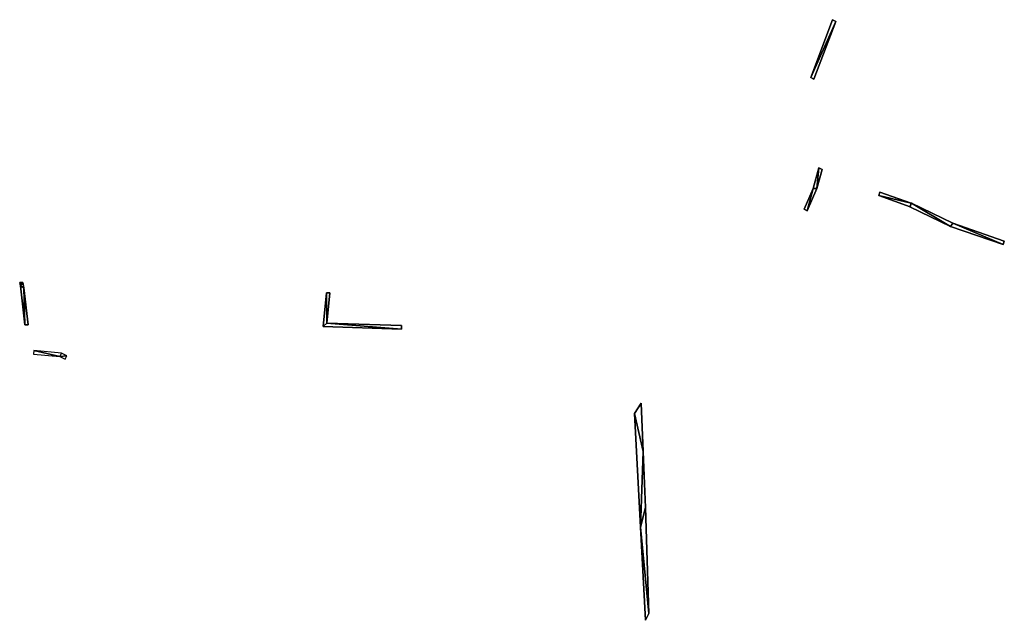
# Model space of a CAD drawing. Header units: inches. Extents: x 92370 to 92610, y 1600246 to 1600363.
# Tile 4 of 8: x 92505 to 92577, y 1600246 to 1600290. Entities that reach past the tile are written whole.
import ezdxf

# ---------------------------------------------------------------- set-up
doc = ezdxf.new("R2010")
doc.units = ezdxf.units.IN
doc.header["$MEASUREMENT"] = 0
doc.layers.add('Objekter_Mur', color=10, linetype='Continuous')

msp = doc.modelspace()

# ---------------------------------------------------------------- meshes
at = {"layer": 'Objekter_Mur', "color": 24, "true_color": 0xaa170d}
mesh = msp.add_polyface(dxfattribs=at)
corners = [(92564.367, 1600289.5, 106.323), (92562.562, 1600285.438, 106.302), (92562.789, 1600285.312, 106.29), (92564.141, 1600289.625, 106.343), (92564.367, 1600289.5, 107.04), (92562.562, 1600285.438, 107.04), (92562.789, 1600285.312, 107.04), (92564.141, 1600289.625, 107.04)]
mesh.append_faces([[corners[k] for k in face] for face in [(4, 6, 0), (6, 2, 0), (6, 5, 1), (6, 1, 2), (5, 7, 3), (5, 3, 1), (7, 4, 3), (4, 0, 3), (4, 6, 0), (6, 2, 0), (6, 5, 1), (6, 1, 2), (5, 7, 3), (5, 3, 1), (7, 4, 3), (4, 0, 3), (4, 7, 5), (4, 5, 6), (4, 7, 5), (4, 5, 6), (0, 3, 1), (0, 1, 2), (0, 3, 1), (0, 1, 2)]], dxfattribs={"color": 254})
mesh = msp.add_polyface(dxfattribs=at)
corners = [(92564.367, 1600289.5, 106.323), (92562.562, 1600285.438, 106.302), (92562.789, 1600285.312, 106.29), (92564.141, 1600289.625, 106.343), (92564.367, 1600289.5, 107.04), (92562.562, 1600285.438, 107.04), (92562.789, 1600285.312, 107.04), (92564.141, 1600289.625, 107.04)]
mesh.append_faces([[corners[k] for k in face] for face in [(4, 6, 0), (6, 2, 0), (6, 5, 1), (6, 1, 2), (5, 7, 3), (5, 3, 1), (7, 4, 3), (4, 0, 3), (4, 6, 0), (6, 2, 0), (6, 5, 1), (6, 1, 2), (5, 7, 3), (5, 3, 1), (7, 4, 3), (4, 0, 3), (4, 7, 5), (4, 5, 6), (4, 7, 5), (4, 5, 6), (0, 3, 1), (0, 1, 2), (0, 3, 1), (0, 1, 2)]])
mesh = msp.add_polyface(dxfattribs=at)
corners = [(92563.379, 1600278.75, 106.22), (92563.145, 1600278.875, 106.22), (92562.996, 1600277.375, 106.18), (92562.738, 1600277.375, 106.18), (92562.301, 1600275.75, 106.09), (92562.082, 1600275.875, 106.09), (92562.996, 1600277.375, 106.119), (92563.379, 1600278.75, 106.158), (92563.145, 1600278.875, 106.17), (92562.738, 1600277.375, 106.097), (92562.301, 1600275.75, 106.021), (92562.082, 1600275.875, 106.031)]
mesh.append_faces([[corners[k] for k in face] for face in [(1, 3, 2), (3, 5, 4), (3, 4, 2), (0, 1, 2), (8, 9, 6), (9, 11, 10), (9, 10, 6), (7, 8, 6), (4, 5, 11), (4, 11, 10), (1, 0, 8), (0, 7, 8), (2, 4, 6), (4, 10, 6), (5, 3, 9), (5, 9, 11), (5, 3, 9), (5, 9, 11), (1, 0, 8), (0, 7, 8), (3, 1, 8), (3, 8, 9), (3, 1, 8), (3, 8, 9), (0, 2, 7), (2, 6, 7), (2, 4, 6), (4, 10, 6), (4, 5, 11), (4, 11, 10), (8, 9, 6), (9, 11, 10), (9, 10, 6), (7, 8, 6), (0, 2, 7), (2, 6, 7), (1, 3, 2), (3, 5, 4), (3, 4, 2), (0, 1, 2)]], dxfattribs={"color": 254})
mesh = msp.add_polyface(dxfattribs=at)
corners = [(92563.379, 1600278.75, 106.22), (92563.145, 1600278.875, 106.22), (92562.996, 1600277.375, 106.18), (92562.738, 1600277.375, 106.18), (92562.301, 1600275.75, 106.09), (92562.082, 1600275.875, 106.09), (92562.996, 1600277.375, 106.119), (92563.379, 1600278.75, 106.158), (92563.145, 1600278.875, 106.17), (92562.738, 1600277.375, 106.097), (92562.301, 1600275.75, 106.021), (92562.082, 1600275.875, 106.031)]
mesh.append_faces([[corners[k] for k in face] for face in [(1, 3, 2), (3, 5, 4), (3, 4, 2), (0, 1, 2), (8, 9, 6), (9, 11, 10), (9, 10, 6), (7, 8, 6), (4, 5, 11), (4, 11, 10), (1, 0, 8), (0, 7, 8), (2, 4, 6), (4, 10, 6), (5, 3, 9), (5, 9, 11), (5, 3, 9), (5, 9, 11), (1, 0, 8), (0, 7, 8), (3, 1, 8), (3, 8, 9), (3, 1, 8), (3, 8, 9), (0, 2, 7), (2, 6, 7), (2, 4, 6), (4, 10, 6), (4, 5, 11), (4, 11, 10), (8, 9, 6), (9, 11, 10), (9, 10, 6), (7, 8, 6), (0, 2, 7), (2, 6, 7), (1, 3, 2), (3, 5, 4), (3, 4, 2), (0, 1, 2)]])
mesh = msp.add_polyface(dxfattribs=at)
corners = [(92569.844, 1600276.312, 104.51), (92567.57, 1600277.125, 104.86), (92567.492, 1600276.875, 104.86), (92569.766, 1600276.062, 104.51), (92567.57, 1600277.125, 104.81), (92567.492, 1600276.875, 104.81), (92569.766, 1600276.062, 104.343), (92569.844, 1600276.312, 104.428)]
mesh.append_faces([[corners[k] for k in face] for face in [(1, 0, 4), (0, 7, 4), (0, 3, 7), (3, 6, 7), (0, 3, 7), (3, 6, 7), (3, 0, 2), (0, 1, 2), (3, 2, 5), (3, 5, 6), (6, 7, 5), (7, 4, 5), (1, 0, 4), (0, 7, 4), (2, 1, 4), (2, 4, 5), (6, 7, 5), (7, 4, 5), (3, 2, 5), (3, 5, 6), (2, 1, 4), (2, 4, 5), (3, 0, 2), (0, 1, 2)]], dxfattribs={"color": 254})
mesh = msp.add_polyface(dxfattribs=at)
corners = [(92569.844, 1600276.312, 104.51), (92567.57, 1600277.125, 104.86), (92567.492, 1600276.875, 104.86), (92569.766, 1600276.062, 104.51), (92567.57, 1600277.125, 104.81), (92567.492, 1600276.875, 104.81), (92569.766, 1600276.062, 104.343), (92569.844, 1600276.312, 104.428)]
mesh.append_faces([[corners[k] for k in face] for face in [(1, 0, 4), (0, 7, 4), (0, 3, 7), (3, 6, 7), (0, 3, 7), (3, 6, 7), (3, 0, 2), (0, 1, 2), (3, 2, 5), (3, 5, 6), (6, 7, 5), (7, 4, 5), (1, 0, 4), (0, 7, 4), (2, 1, 4), (2, 4, 5), (6, 7, 5), (7, 4, 5), (3, 2, 5), (3, 5, 6), (2, 1, 4), (2, 4, 5), (3, 0, 2), (0, 1, 2)]])
mesh = msp.add_polyface(dxfattribs=at)
corners = [(92576.516, 1600273.312, 103.86), (92576.594, 1600273.562, 103.86), (92572.855, 1600274.875, 104.27), (92572.691, 1600274.625, 104.27), (92569.855, 1600276.312, 104.51), (92569.754, 1600276.062, 104.51), (92569.855, 1600276.312, 104.428), (92569.754, 1600276.062, 104.346), (92572.691, 1600274.625, 103.871), (92576.516, 1600273.312, 103.658), (92576.594, 1600273.562, 103.682), (92572.855, 1600274.875, 103.911)]
mesh.append_faces([[corners[k] for k in face] for face in [(4, 2, 6), (2, 11, 6), (1, 0, 10), (0, 9, 10), (4, 2, 6), (2, 11, 6), (3, 5, 7), (3, 7, 8), (11, 6, 8), (6, 7, 8), (9, 11, 8), (9, 10, 11), (11, 6, 8), (6, 7, 8), (9, 11, 8), (9, 10, 11), (2, 1, 11), (1, 10, 11), (0, 3, 8), (0, 8, 9), (2, 1, 11), (1, 10, 11), (0, 3, 8), (0, 8, 9), (1, 0, 10), (0, 9, 10), (3, 5, 7), (3, 7, 8), (5, 4, 6), (5, 6, 7), (2, 4, 3), (4, 5, 3), (0, 2, 3), (0, 1, 2), (5, 4, 6), (5, 6, 7), (2, 4, 3), (4, 5, 3), (0, 2, 3), (0, 1, 2)]], dxfattribs={"color": 254})
mesh = msp.add_polyface(dxfattribs=at)
corners = [(92576.516, 1600273.312, 103.86), (92576.594, 1600273.562, 103.86), (92572.855, 1600274.875, 104.27), (92572.691, 1600274.625, 104.27), (92569.855, 1600276.312, 104.51), (92569.754, 1600276.062, 104.51), (92569.855, 1600276.312, 104.428), (92569.754, 1600276.062, 104.346), (92572.691, 1600274.625, 103.871), (92576.516, 1600273.312, 103.658), (92576.594, 1600273.562, 103.682), (92572.855, 1600274.875, 103.911)]
mesh.append_faces([[corners[k] for k in face] for face in [(4, 2, 6), (2, 11, 6), (1, 0, 10), (0, 9, 10), (4, 2, 6), (2, 11, 6), (3, 5, 7), (3, 7, 8), (11, 6, 8), (6, 7, 8), (9, 11, 8), (9, 10, 11), (11, 6, 8), (6, 7, 8), (9, 11, 8), (9, 10, 11), (2, 1, 11), (1, 10, 11), (0, 3, 8), (0, 8, 9), (2, 1, 11), (1, 10, 11), (0, 3, 8), (0, 8, 9), (1, 0, 10), (0, 9, 10), (3, 5, 7), (3, 7, 8), (5, 4, 6), (5, 6, 7), (2, 4, 3), (4, 5, 3), (0, 2, 3), (0, 1, 2), (5, 4, 6), (5, 6, 7), (2, 4, 3), (4, 5, 3), (0, 2, 3), (0, 1, 2)]])
mesh = msp.add_polyface(dxfattribs=at)
corners = [(92505.43, 1600270.562, 106.953), (92505.195, 1600270.562, 106.953), (92505.25, 1600270.312, 107.033), (92505.5, 1600270.188, 106.951), (92505.57, 1600267.5, 106.981), (92505.812, 1600267.5, 106.966), (92505.43, 1600270.562, 107.04), (92505.195, 1600270.562, 107.04), (92505.25, 1600270.312, 107.14), (92505.5, 1600270.188, 107.14), (92505.57, 1600267.5, 107.34), (92505.812, 1600267.5, 107.34)]
mesh.append_faces([[corners[k] for k in face] for face in [(8, 10, 9), (10, 11, 9), (6, 8, 9), (6, 7, 8), (6, 9, 3), (6, 3, 0), (11, 10, 4), (11, 4, 5), (8, 7, 2), (7, 1, 2), (10, 8, 4), (8, 2, 4), (7, 6, 0), (7, 0, 1), (6, 9, 3), (6, 3, 0), (9, 11, 5), (9, 5, 3), (10, 8, 4), (8, 2, 4), (8, 7, 2), (7, 1, 2), (7, 6, 0), (7, 0, 1), (9, 11, 5), (9, 5, 3), (11, 10, 4), (11, 4, 5), (8, 10, 9), (10, 11, 9), (6, 8, 9), (6, 7, 8), (2, 4, 3), (4, 5, 3), (0, 2, 3), (0, 1, 2), (2, 4, 3), (4, 5, 3), (0, 2, 3), (0, 1, 2)]], dxfattribs={"color": 254})
mesh = msp.add_polyface(dxfattribs=at)
corners = [(92505.43, 1600270.562, 106.953), (92505.195, 1600270.562, 106.953), (92505.25, 1600270.312, 107.033), (92505.5, 1600270.188, 106.951), (92505.57, 1600267.5, 106.981), (92505.812, 1600267.5, 106.966), (92505.43, 1600270.562, 107.04), (92505.195, 1600270.562, 107.04), (92505.25, 1600270.312, 107.14), (92505.5, 1600270.188, 107.14), (92505.57, 1600267.5, 107.34), (92505.812, 1600267.5, 107.34)]
mesh.append_faces([[corners[k] for k in face] for face in [(8, 10, 9), (10, 11, 9), (6, 8, 9), (6, 7, 8), (6, 9, 3), (6, 3, 0), (11, 10, 4), (11, 4, 5), (8, 7, 2), (7, 1, 2), (10, 8, 4), (8, 2, 4), (7, 6, 0), (7, 0, 1), (6, 9, 3), (6, 3, 0), (9, 11, 5), (9, 5, 3), (10, 8, 4), (8, 2, 4), (8, 7, 2), (7, 1, 2), (7, 6, 0), (7, 0, 1), (9, 11, 5), (9, 5, 3), (11, 10, 4), (11, 4, 5), (8, 10, 9), (10, 11, 9), (6, 8, 9), (6, 7, 8), (2, 4, 3), (4, 5, 3), (0, 2, 3), (0, 1, 2), (2, 4, 3), (4, 5, 3), (0, 2, 3), (0, 1, 2)]])
mesh = msp.add_polyface(dxfattribs=at)
corners = [(92532.871, 1600267.188, 106.32), (92527.203, 1600267.375, 105.832), (92532.871, 1600267.188, 105.798), (92527.203, 1600267.375, 106.32), (92527.438, 1600269.812, 106.32), (92527.68, 1600269.812, 106.099), (92527.438, 1600269.812, 106.034), (92527.68, 1600269.812, 106.32), (92532.879, 1600267.438, 106.32), (92532.879, 1600267.438, 106.009), (92527.469, 1600267.625, 106.059), (92527.469, 1600267.625, 106.32)]
mesh.append_faces([[corners[k] for k in face] for face in [(3, 4, 6), (3, 6, 1), (5, 6, 10), (6, 1, 10), (2, 9, 10), (1, 2, 10), (5, 6, 10), (6, 1, 10), (2, 9, 10), (1, 2, 10), (8, 0, 9), (0, 2, 9), (7, 11, 5), (11, 10, 5), (7, 4, 11), (4, 3, 11), (0, 8, 11), (3, 0, 11), (7, 11, 5), (11, 10, 5), (11, 8, 10), (8, 9, 10), (7, 4, 11), (4, 3, 11), (0, 8, 11), (3, 0, 11), (4, 7, 5), (4, 5, 6), (8, 0, 9), (0, 2, 9), (3, 4, 6), (3, 6, 1), (0, 3, 1), (0, 1, 2), (11, 8, 10), (8, 9, 10), (4, 7, 5), (4, 5, 6), (0, 3, 1), (0, 1, 2)]], dxfattribs={"color": 254})
mesh = msp.add_polyface(dxfattribs=at)
corners = [(92532.871, 1600267.188, 106.32), (92527.203, 1600267.375, 105.832), (92532.871, 1600267.188, 105.798), (92527.203, 1600267.375, 106.32), (92527.438, 1600269.812, 106.32), (92527.68, 1600269.812, 106.099), (92527.438, 1600269.812, 106.034), (92527.68, 1600269.812, 106.32), (92532.879, 1600267.438, 106.32), (92532.879, 1600267.438, 106.009), (92527.469, 1600267.625, 106.059), (92527.469, 1600267.625, 106.32)]
mesh.append_faces([[corners[k] for k in face] for face in [(3, 4, 6), (3, 6, 1), (5, 6, 10), (6, 1, 10), (2, 9, 10), (1, 2, 10), (5, 6, 10), (6, 1, 10), (2, 9, 10), (1, 2, 10), (8, 0, 9), (0, 2, 9), (7, 11, 5), (11, 10, 5), (7, 4, 11), (4, 3, 11), (0, 8, 11), (3, 0, 11), (7, 11, 5), (11, 10, 5), (11, 8, 10), (8, 9, 10), (7, 4, 11), (4, 3, 11), (0, 8, 11), (3, 0, 11), (4, 7, 5), (4, 5, 6), (8, 0, 9), (0, 2, 9), (3, 4, 6), (3, 6, 1), (0, 3, 1), (0, 1, 2), (11, 8, 10), (8, 9, 10), (4, 7, 5), (4, 5, 6), (0, 3, 1), (0, 1, 2)]])
mesh = msp.add_polyface(dxfattribs=at)
corners = [(92508.5, 1600265, 105.5), (92508.102, 1600265.188, 105.69), (92508.219, 1600265.438, 105.69), (92508.602, 1600265.25, 105.5), (92506.195, 1600265.375, 105.77), (92506.219, 1600265.625, 105.77)]
mesh.append_faces([[corners[k] for k in face] for face in [(0, 3, 1), (3, 2, 1), (5, 4, 1), (1, 2, 5), (0, 3, 1), (3, 2, 1), (5, 4, 1), (1, 2, 5), (0, 3, 1), (3, 2, 1), (5, 4, 1), (1, 2, 5), (0, 3, 1), (3, 2, 1), (5, 4, 1), (1, 2, 5)]], dxfattribs={"color": 254})
mesh = msp.add_polyface(dxfattribs=at)
corners = [(92508.5, 1600265, 105.5), (92508.102, 1600265.188, 105.69), (92508.219, 1600265.438, 105.69), (92508.602, 1600265.25, 105.5), (92506.195, 1600265.375, 105.77), (92506.219, 1600265.625, 105.77)]
mesh.append_faces([[corners[k] for k in face] for face in [(0, 3, 1), (3, 2, 1), (5, 4, 1), (1, 2, 5), (0, 3, 1), (3, 2, 1), (5, 4, 1), (1, 2, 5), (0, 3, 1), (3, 2, 1), (5, 4, 1), (1, 2, 5), (0, 3, 1), (3, 2, 1), (5, 4, 1), (1, 2, 5)]])
mesh = msp.add_polyface(dxfattribs=at)
corners = [(92550.578, 1600246.062, 102.42), (92550.578, 1600246.062, 102.37), (92550.828, 1600246.562, 102.774), (92550.828, 1600246.562, 103.13), (92550.207, 1600252.812, 103.03), (92550.207, 1600252.812, 103.084), (92550.578, 1600246.062, 102.666), (92550.57, 1600254.25, 103.432), (92550.57, 1600254.25, 103.76), (92550.406, 1600258.312, 103.966), (92550.406, 1600258.312, 104.47), (92550.207, 1600252.812, 102.98), (92550.266, 1600261.812, 104.537), (92550.266, 1600261.812, 104.73), (92549.77, 1600261.062, 103.65), (92549.77, 1600261.062, 103.7), (92549.77, 1600261.062, 104.233)]
mesh.append_faces([[corners[k] for k in face] for face in [(3, 6, 2), (6, 0, 2), (4, 15, 5), (15, 16, 5), (8, 3, 7), (3, 2, 7), (3, 6, 2), (6, 0, 2), (15, 12, 16), (12, 13, 16), (0, 4, 6), (4, 5, 6), (15, 13, 12), (15, 12, 14), (13, 10, 12), (10, 9, 12), (10, 15, 9), (15, 14, 9), (15, 13, 12), (15, 12, 14), (13, 10, 12), (10, 9, 12), (10, 15, 9), (15, 14, 9), (15, 10, 13), (15, 10, 13), (14, 9, 12), (4, 15, 14), (4, 14, 11), (15, 10, 9), (15, 9, 14), (10, 4, 9), (4, 11, 9), (15, 10, 9), (15, 9, 14), (10, 4, 9), (4, 11, 9), (4, 10, 15), (4, 10, 15), (11, 9, 14), (11, 9, 14), (4, 10, 9), (4, 9, 11), (8, 4, 7), (4, 11, 7), (4, 10, 9), (4, 9, 11), (10, 8, 9), (8, 7, 9), (4, 8, 10), (4, 8, 10), (11, 7, 9), (4, 15, 5), (15, 16, 5), (4, 8, 7), (4, 7, 11), (8, 3, 7), (3, 2, 7), (3, 4, 11), (3, 11, 2), (4, 8, 7), (4, 7, 11), (8, 3, 7), (3, 2, 7), (3, 4, 11), (3, 11, 2), (4, 3, 8), (11, 2, 7), (11, 2, 7), (0, 4, 11), (0, 11, 1), (3, 0, 2), (0, 1, 2), (0, 4, 11), (0, 11, 1), (4, 3, 11), (3, 2, 11), (0, 3, 4), (0, 3, 4), (1, 2, 11), (1, 2, 11), (15, 12, 16), (12, 13, 16), (10, 8, 9), (8, 7, 9), (14, 9, 12), (4, 15, 14), (4, 14, 11), (13, 10, 12), (10, 9, 12), (13, 10, 12), (10, 9, 12), (4, 3, 8), (8, 4, 7), (4, 11, 7), (4, 3, 11), (3, 2, 11), (11, 7, 9), (10, 8, 9), (8, 7, 9), (8, 3, 7), (3, 2, 7), (0, 4, 6), (4, 5, 6), (3, 0, 2), (0, 1, 2)]], dxfattribs={"color": 254})
mesh = msp.add_polyface(dxfattribs=at)
corners = [(92550.578, 1600246.062, 102.42), (92550.578, 1600246.062, 102.37), (92550.828, 1600246.562, 102.774), (92550.828, 1600246.562, 103.13), (92550.207, 1600252.812, 103.03), (92550.207, 1600252.812, 103.084), (92550.578, 1600246.062, 102.666), (92550.57, 1600254.25, 103.432), (92550.57, 1600254.25, 103.76), (92550.406, 1600258.312, 103.966), (92550.406, 1600258.312, 104.47), (92550.207, 1600252.812, 102.98), (92550.266, 1600261.812, 104.537), (92550.266, 1600261.812, 104.73), (92549.77, 1600261.062, 103.65), (92549.77, 1600261.062, 103.7), (92549.77, 1600261.062, 104.233)]
mesh.append_faces([[corners[k] for k in face] for face in [(3, 6, 2), (6, 0, 2), (4, 15, 5), (15, 16, 5), (8, 3, 7), (3, 2, 7), (3, 6, 2), (6, 0, 2), (15, 12, 16), (12, 13, 16), (0, 4, 6), (4, 5, 6), (15, 13, 12), (15, 12, 14), (13, 10, 12), (10, 9, 12), (10, 15, 9), (15, 14, 9), (15, 13, 12), (15, 12, 14), (13, 10, 12), (10, 9, 12), (10, 15, 9), (15, 14, 9), (15, 10, 13), (15, 10, 13), (14, 9, 12), (4, 15, 14), (4, 14, 11), (15, 10, 9), (15, 9, 14), (10, 4, 9), (4, 11, 9), (15, 10, 9), (15, 9, 14), (10, 4, 9), (4, 11, 9), (4, 10, 15), (4, 10, 15), (11, 9, 14), (11, 9, 14), (4, 10, 9), (4, 9, 11), (8, 4, 7), (4, 11, 7), (4, 10, 9), (4, 9, 11), (10, 8, 9), (8, 7, 9), (4, 8, 10), (4, 8, 10), (11, 7, 9), (4, 15, 5), (15, 16, 5), (4, 8, 7), (4, 7, 11), (8, 3, 7), (3, 2, 7), (3, 4, 11), (3, 11, 2), (4, 8, 7), (4, 7, 11), (8, 3, 7), (3, 2, 7), (3, 4, 11), (3, 11, 2), (4, 3, 8), (11, 2, 7), (11, 2, 7), (0, 4, 11), (0, 11, 1), (3, 0, 2), (0, 1, 2), (0, 4, 11), (0, 11, 1), (4, 3, 11), (3, 2, 11), (0, 3, 4), (0, 3, 4), (1, 2, 11), (1, 2, 11), (15, 12, 16), (12, 13, 16), (10, 8, 9), (8, 7, 9), (14, 9, 12), (4, 15, 14), (4, 14, 11), (13, 10, 12), (10, 9, 12), (13, 10, 12), (10, 9, 12), (4, 3, 8), (8, 4, 7), (4, 11, 7), (4, 3, 11), (3, 2, 11), (11, 7, 9), (10, 8, 9), (8, 7, 9), (8, 3, 7), (3, 2, 7), (0, 4, 6), (4, 5, 6), (3, 0, 2), (0, 1, 2)]])

doc.saveas('drawing.dxf')
